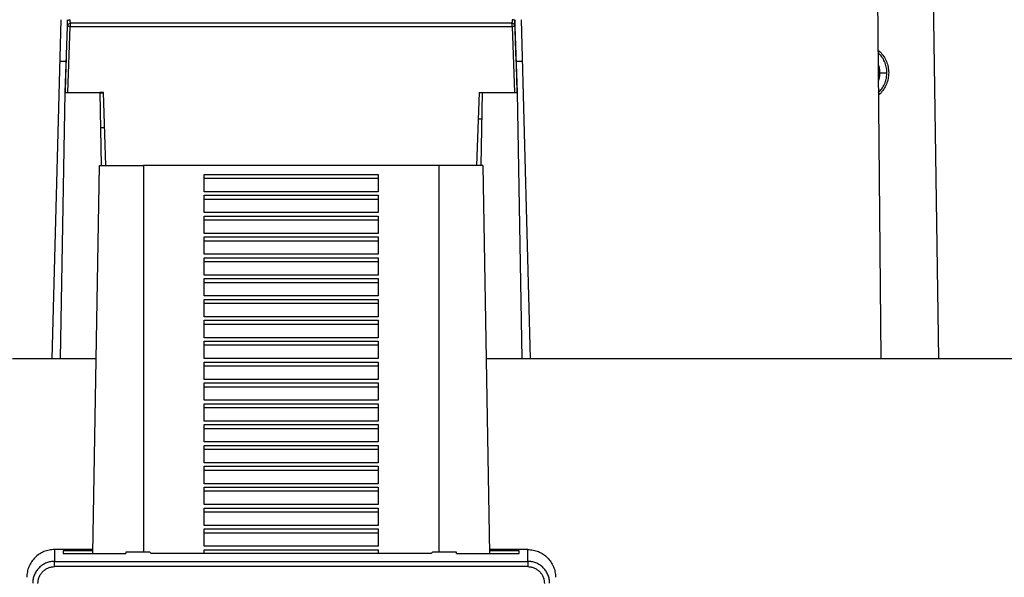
# Model space of a CAD drawing. Header units: millimetres. Extents: x 224 to 956, y 38 to 794.
# Tile 92 of 130: x 858 to 915, y 408 to 440. Entities that reach past the tile are written whole.
import ezdxf

# ---------------------------------------------------------------- set-up
doc = ezdxf.new("R2010")
doc.units = ezdxf.units.MM

msp = doc.modelspace()

# ---------------------------------------------------------------- linework, layer by layer
at = {"color": 179, "linetype": 'Continuous', "lineweight": 25}
for p, q in [((906.944, 483.588), (907.544, 420.888)), ((910.869, 420.888), (910.069, 476.771)), ((860.385, 440.388), (859.875, 420.888)), ((860.635, 436.188), (860.768, 439.995)), ((860.781, 440.36), (860.782, 440.388)), ((860.787, 436.188), (860.92, 439.995)), ((860.968, 440.188), (860.961, 440.194)), ((886.31, 440.194), (886.302, 440.188)), ((886.351, 439.995), (886.484, 436.188)), ((886.489, 440.388), (886.49, 440.36)), ((886.572, 437.988), (886.489, 440.388)), ((886.502, 439.995), (886.635, 436.188)), ((887.396, 420.888), (886.885, 440.388)), ((860.705, 438.188), (860.666, 437.074)), ((860.698, 437.988), (860.322, 437.988)), ((886.948, 437.988), (886.572, 437.988)), ((886.606, 437.032), (886.583, 437.688)), ((860.666, 437.074), (860.635, 436.198)), ((886.635, 436.198), (886.606, 437.032)), ((860.368, 420.888), (860.635, 436.188)), ((860.635, 436.188), (862.635, 436.188)), ((862.835, 436.188), (862.635, 436.188)), ((862.635, 436.188), (862.709, 431.988)), ((862.982, 431.988), (862.835, 436.188)), ((884.435, 436.188), (884.289, 431.988)), ((884.435, 436.188), (884.635, 436.188)), ((884.562, 431.988), (884.635, 436.188)), ((884.635, 436.188), (886.635, 436.188)), ((886.635, 436.188), (886.902, 420.888)), ((884.383, 434.688), (884.609, 434.688)), ((862.67, 434.188), (862.905, 434.188)), ((862.229, 409.672), (862.619, 431.988)), ((862.619, 431.988), (865.135, 431.988)), ((865.135, 431.988), (865.135, 409.749)), ((882.135, 431.988), (865.135, 431.988)), ((882.135, 409.749), (882.135, 431.988)), ((884.652, 431.988), (882.135, 431.988)), ((884.652, 431.988), (885.041, 409.672)), ((868.635, 431.488), (878.635, 431.488)), ((868.635, 430.488), (868.635, 431.488)), ((878.635, 431.488), (878.635, 430.488)), ((868.635, 431.268), (878.635, 431.268)), ((878.635, 430.488), (868.635, 430.488)), ((868.635, 430.288), (878.635, 430.288)), ((868.635, 429.288), (868.635, 430.288)), ((878.635, 430.288), (878.635, 429.288)), ((868.635, 430.068), (878.635, 430.068)), ((878.635, 429.288), (868.635, 429.288)), ((868.635, 429.088), (878.635, 429.088)), ((868.635, 428.088), (868.635, 429.088)), ((868.635, 428.868), (878.635, 428.868)), ((878.635, 429.088), (878.635, 428.088)), ((878.635, 428.088), (868.635, 428.088)), ((868.635, 427.888), (878.635, 427.888)), ((868.635, 426.888), (868.635, 427.888)), ((868.635, 427.668), (878.635, 427.668)), ((878.635, 427.888), (878.635, 426.888)), ((878.635, 426.888), (868.635, 426.888)), ((868.635, 426.688), (878.635, 426.688)), ((868.635, 425.688), (868.635, 426.688)), ((868.635, 426.468), (878.635, 426.468)), ((878.635, 426.688), (878.635, 425.688)), ((878.635, 425.688), (868.635, 425.688)), ((868.635, 425.488), (878.635, 425.488)), ((868.635, 424.488), (868.635, 425.488)), ((868.635, 425.268), (878.635, 425.268)), ((878.635, 425.488), (878.635, 424.488)), ((878.635, 424.488), (868.635, 424.488)), ((868.635, 424.288), (878.635, 424.288)), ((868.635, 423.288), (868.635, 424.288)), ((868.635, 424.068), (878.635, 424.068)), ((878.635, 424.288), (878.635, 423.288)), ((878.635, 423.288), (868.635, 423.288)), ((868.635, 423.088), (878.635, 423.088)), ((868.635, 422.088), (868.635, 423.088)), ((878.635, 423.088), (878.635, 422.088)), ((868.635, 422.868), (878.635, 422.868)), ((878.635, 422.088), (868.635, 422.088)), ((868.635, 421.888), (878.635, 421.888)), ((868.635, 420.888), (868.635, 421.888)), ((878.635, 421.888), (878.635, 420.888)), ((868.635, 421.668), (878.635, 421.668)), ((878.635, 420.888), (868.635, 420.888)), ((868.635, 420.688), (878.635, 420.688)), ((868.635, 419.688), (868.635, 420.688)), ((878.635, 420.688), (878.635, 419.688)), ((868.635, 420.468), (878.635, 420.468)), ((878.635, 419.688), (868.635, 419.688)), ((868.635, 419.488), (878.635, 419.488)), ((868.635, 418.488), (868.635, 419.488)), ((868.635, 419.268), (878.635, 419.268)), ((878.635, 419.488), (878.635, 418.488)), ((878.635, 418.488), (868.635, 418.488)), ((868.635, 418.288), (878.635, 418.288)), ((868.635, 417.288), (868.635, 418.288)), ((868.635, 418.068), (878.635, 418.068)), ((878.635, 418.288), (878.635, 417.288)), ((878.635, 417.288), (868.635, 417.288)), ((868.635, 417.088), (878.635, 417.088)), ((868.635, 416.088), (868.635, 417.088)), ((868.635, 416.868), (878.635, 416.868)), ((878.635, 417.088), (878.635, 416.088)), ((878.635, 416.088), (868.635, 416.088)), ((868.635, 415.888), (878.635, 415.888)), ((868.635, 414.888), (868.635, 415.888)), ((868.635, 415.668), (878.635, 415.668)), ((878.635, 415.888), (878.635, 414.888)), ((878.635, 414.888), (868.635, 414.888)), ((868.635, 414.688), (878.635, 414.688)), ((868.635, 413.688), (868.635, 414.688)), ((868.635, 414.468), (878.635, 414.468)), ((878.635, 414.688), (878.635, 413.688)), ((878.635, 413.688), (868.635, 413.688)), ((868.635, 413.488), (878.635, 413.488)), ((868.635, 412.488), (868.635, 413.488)), ((878.635, 413.488), (878.635, 412.488)), ((868.635, 413.268), (878.635, 413.268)), ((878.635, 412.488), (868.635, 412.488)), ((868.635, 412.288), (878.635, 412.288)), ((868.635, 411.288), (868.635, 412.288)), ((878.635, 412.288), (878.635, 411.288)), ((868.635, 412.068), (878.635, 412.068)), ((878.635, 411.288), (868.635, 411.288)), ((868.635, 411.088), (878.635, 411.088)), ((868.635, 410.088), (868.635, 411.088)), ((878.635, 411.088), (878.635, 410.088)), ((868.635, 410.868), (878.635, 410.868)), ((860.035, 409.899), (860.035, 409.218)), ((862.233, 409.899), (860.035, 409.899)), ((878.635, 410.088), (868.635, 410.088)), ((868.635, 409.888), (878.635, 409.888)), ((868.635, 409.661), (868.635, 409.888)), ((878.635, 409.888), (878.635, 409.661)), ((887.235, 409.899), (885.037, 409.899)), ((887.235, 409.218), (887.235, 409.899)), ((862.232, 409.832), (860.535, 409.832)), ((860.535, 409.832), (860.535, 409.672)), ((860.535, 409.672), (864.135, 409.672)), ((864.135, 409.749), (864.135, 409.672)), ((865.517, 409.749), (864.135, 409.749)), ((865.583, 409.661), (865.517, 409.749)), ((881.688, 409.661), (865.583, 409.661)), ((881.753, 409.749), (881.688, 409.661)), ((883.135, 409.749), (881.753, 409.749)), ((883.135, 409.672), (883.135, 409.749)), ((883.135, 409.672), (886.735, 409.672)), ((886.735, 409.832), (885.038, 409.832)), ((886.735, 409.672), (886.735, 409.832)), ((860.035, 409.218), (887.235, 409.218)), ((887.235, 408.913), (860.035, 408.913))]:
    msp.add_line(p, q, dxfattribs=at)
at = {"color": 8, "linetype": 'Continuous', "lineweight": 25}
msp.add_line((862.836, 436.161), (862.636, 436.161), dxfattribs=at)
at = {"color": 179, "linetype": 'Continuous', "lineweight": 25}
for points, knots in [([(860.968, 440.188), (860.943, 440.185), (860.891, 440.179), (860.826, 440.135), (860.78, 440.071), (860.772, 440.02), (860.768, 439.995)], [0, 0, 0, 0, 0.250001, 0.499998, 0.75001, 1, 1, 1, 1]), ([(860.92, 439.995), (860.895, 439.996), (860.853, 439.997), (860.806, 439.997), (860.775, 439.996), (860.77, 439.995), (860.768, 439.995)], [0, 0, 0, 0, 0.296427, 0.499882, 0.749947, 1, 1, 1, 1]), ([(860.769, 440.021), (860.77, 440.044), (860.772, 440.089), (860.776, 440.212), (860.779, 440.311), (860.781, 440.36)], [0, 0, 0, 0, 0.333448, 0.66675, 1, 1, 1, 1]), ([(860.781, 440.36), (860.783, 440.362), (860.787, 440.365), (860.82, 440.369), (860.869, 440.371), (860.911, 440.371), (860.931, 440.37)], [0, 0, 0, 0, 0.243132, 0.499997, 0.756874, 1, 1, 1, 1]), ([(860.968, 440.188), (860.962, 440.185), (860.95, 440.179), (860.934, 440.135), (860.923, 440.071), (860.921, 440.02), (860.92, 439.995)], [0, 0, 0, 0, 0.249995, 0.500001, 0.757494, 1, 1, 1, 1]), ([(860.92, 439.995), (861.609, 439.995), (862.99, 439.995), (865.089, 439.995), (867.206, 439.995), (869.341, 439.995), (872.201, 439.995), (875.07, 439.995), (877.93, 439.995), (880.064, 439.995), (882.182, 439.995), (884.28, 439.995), (885.662, 439.995), (886.351, 439.995)], [0, 0, 0, 0, 0.082704, 0.1657492, 0.2490695, 0.3325972, 0.4162638, 0.5837362, 0.6674028, 0.7509305, 0.8342508, 0.917296, 1, 1, 1, 1]), ([(886.302, 440.188), (885.616, 440.188), (884.24, 440.188), (882.15, 440.188), (880.04, 440.188), (877.914, 440.188), (875.064, 440.188), (872.206, 440.188), (869.357, 440.188), (867.231, 440.188), (865.121, 440.188), (863.031, 440.188), (861.655, 440.188), (860.968, 440.188)], [0, 0, 0, 0, 0.082704, 0.165749, 0.249069, 0.332597, 0.416264, 0.583736, 0.667403, 0.750931, 0.834251, 0.917296, 1, 1, 1, 1]), ([(886.351, 439.995), (886.35, 440.02), (886.348, 440.071), (886.337, 440.135), (886.321, 440.179), (886.309, 440.185), (886.302, 440.188)], [0, 0, 0, 0, 0.242506, 0.499999, 0.750005, 1, 1, 1, 1]), ([(886.502, 439.995), (886.499, 440.02), (886.491, 440.071), (886.445, 440.135), (886.379, 440.179), (886.328, 440.185), (886.302, 440.188)], [0, 0, 0, 0, 0.24999, 0.500002, 0.749999, 1, 1, 1, 1]), ([(886.49, 440.36), (886.488, 440.362), (886.483, 440.365), (886.45, 440.369), (886.401, 440.371), (886.36, 440.371), (886.34, 440.37)], [0, 0, 0, 0, 0.243132, 0.499997, 0.756874, 1, 1, 1, 1]), ([(886.502, 439.995), (886.5, 439.995), (886.496, 439.996), (886.464, 439.997), (886.417, 439.997), (886.375, 439.996), (886.351, 439.995)], [0, 0, 0, 0, 0.250053, 0.500118, 0.703573, 1, 1, 1, 1]), ([(886.49, 440.36), (886.491, 440.31), (886.495, 440.211), (886.499, 440.091), (886.502, 440.01), (886.502, 440), (886.502, 439.995)], [0, 0, 0, 0, 0.250049, 0.500029, 0.75002, 1, 1, 1, 1]), ([(907.374, 438.628), (907.414, 438.597), (907.542, 438.498), (907.71, 438.279), (907.869, 437.985), (907.97, 437.664), (907.982, 437.441), (907.989, 437.33)], [0, 0, 0, 0, 0.10146, 0.3260653, 0.5506921, 0.7753447, 1, 1, 1, 1]), ([(907.888, 437.284), (907.885, 437.389), (907.879, 437.599), (907.793, 437.904), (907.651, 438.184), (907.508, 438.385), (907.402, 438.473), (907.376, 438.495)], [0, 0, 0, 0, 0.231345, 0.462693, 0.694038, 0.925386, 1, 1, 1, 1]), ([(907.489, 437.33), (907.483, 437.408), (907.473, 437.565), (907.43, 437.73), (907.387, 437.808), (907.382, 437.818)], [0, 0, 0, 0, 0.467924, 0.935855, 1, 1, 1, 1]), ([(907.391, 436.86), (907.393, 436.863), (907.433, 436.936), (907.473, 437.096), (907.483, 437.252), (907.489, 437.33)], [0, 0, 0, 0, 0.026468, 0.513229, 1, 1, 1, 1]), ([(907.398, 436.179), (907.466, 436.251), (907.606, 436.4), (907.757, 436.672), (907.861, 436.971), (907.879, 437.18), (907.888, 437.284)], [0, 0, 0, 0, 0.240191, 0.493462, 0.746731, 1, 1, 1, 1]), ([(907.989, 437.33), (907.982, 437.219), (907.97, 436.996), (907.869, 436.675), (907.71, 436.382), (907.549, 436.17), (907.43, 436.077), (907.399, 436.053)], [0, 0, 0, 0, 0.229594, 0.459175, 0.688738, 0.918276, 1, 1, 1, 1]), ([(860.635, 436.188), (860.638, 436.188), (860.642, 436.188), (860.675, 436.188), (860.723, 436.188), (860.765, 436.188), (860.787, 436.188)], [0, 0, 0, 0, 0.257939, 0.500238, 0.742283, 1, 1, 1, 1]), ([(886.484, 436.188), (886.506, 436.188), (886.547, 436.188), (886.595, 436.188), (886.629, 436.188), (886.633, 436.188), (886.635, 436.188)], [0, 0, 0, 0, 0.257937, 0.500238, 0.742281, 1, 1, 1, 1]), ([(884.845, 420.888), (885.108, 420.888), (886.139, 420.888), (887.921, 420.888), (890.185, 420.888), (892.423, 420.888), (894.618, 420.888), (896.769, 420.888), (898.872, 420.888), (900.937, 420.888), (902.973, 420.888), (904.977, 420.888), (906.945, 420.888), (908.86, 420.888), (910.721, 420.888), (912.514, 420.888), (914.237, 420.888), (915.888, 420.888), (917.477, 420.888), (919.009, 420.888), (920.48, 420.888), (921.888, 420.888), (923.221, 420.888), (924.478, 420.888), (925.648, 420.888), (926.732, 420.888), (927.73, 420.888), (928.647, 420.888), (929.487, 420.888), (930.246, 420.888), (930.923, 420.888), (931.51, 420.888), (932.007, 420.888), (932.412, 420.888), (932.725, 420.888), (932.946, 420.888), (933.084, 420.888), (933.101, 420.888), (933.11, 420.888)], [0, 0, 0, 0, 0.009746, 0.038272, 0.066798, 0.095324, 0.123849, 0.151866, 0.179882, 0.207899, 0.235915, 0.264441, 0.292967, 0.321493, 0.350018, 0.378544, 0.406561, 0.434577, 0.462594, 0.49061, 0.519136, 0.547662, 0.576188, 0.604713, 0.633239, 0.661256, 0.689272, 0.717289, 0.745305, 0.773831, 0.802357, 0.830882, 0.859408, 0.887934, 0.915951, 0.943967, 0.971984, 1, 1, 1, 1]), ([(860.035, 409.899), (859.931, 409.893), (859.721, 409.881), (859.419, 409.786), (859.141, 409.638), (858.897, 409.437), (858.696, 409.194), (858.548, 408.915), (858.453, 408.613), (858.441, 408.404), (858.435, 408.299)], [0, 0, 0, 0, 0.125, 0.250001, 0.375001, 0.5, 0.625001, 0.75, 0.875, 1, 1, 1, 1]), ([(887.235, 409.899), (887.34, 409.893), (887.549, 409.881), (887.852, 409.786), (888.13, 409.638), (888.374, 409.437), (888.574, 409.194), (888.722, 408.915), (888.817, 408.613), (888.829, 408.404), (888.835, 408.299)], [0, 0, 0, 0, 0.125, 0.250001, 0.375001, 0.5, 0.625001, 0.75, 0.875, 1, 1, 1, 1]), ([(860.035, 409.218), (859.958, 409.214), (859.8, 409.205), (859.566, 409.135), (859.34, 409.019), (859.138, 408.855), (858.975, 408.654), (858.858, 408.428), (858.788, 408.194), (858.78, 408.035), (858.776, 407.959)], [0, 0, 0, 0, 0.116516, 0.240011, 0.368642, 0.499999, 0.631359, 0.759988, 0.883482, 1, 1, 1, 1]), ([(859.076, 407.953), (859.079, 408.012), (859.085, 408.133), (859.139, 408.311), (859.227, 408.483), (859.352, 408.637), (859.505, 408.761), (859.677, 408.85), (859.856, 408.903), (859.977, 408.91), (860.035, 408.913)], [0, 0, 0, 0, 0.1165164, 0.2400128, 0.3686418, 0.4999994, 0.6313579, 0.7599894, 0.8834839, 1, 1, 1, 1]), ([(860.035, 408.913), (860.035, 408.95), (860.035, 409.008), (860.035, 409.078), (860.035, 409.126), (860.035, 409.166), (860.035, 409.205), (860.035, 409.213), (860.035, 409.218)], [0, 0, 0, 0, 0.239695, 0.368508, 0.499997, 0.631477, 0.760291, 1, 1, 1, 1]), ([(887.235, 409.218), (887.235, 409.213), (887.235, 409.205), (887.235, 409.166), (887.235, 409.126), (887.235, 409.078), (887.235, 409.008), (887.235, 408.95), (887.235, 408.913)], [0, 0, 0, 0, 0.239709, 0.368523, 0.500003, 0.631492, 0.760305, 1, 1, 1, 1]), ([(888.495, 407.959), (888.491, 408.035), (888.482, 408.194), (888.412, 408.428), (888.296, 408.654), (888.132, 408.855), (887.931, 409.019), (887.705, 409.135), (887.47, 409.205), (887.312, 409.214), (887.235, 409.218)], [0, 0, 0, 0, 0.116518, 0.240012, 0.368641, 0.500001, 0.631358, 0.759989, 0.883484, 1, 1, 1, 1]), ([(887.235, 408.913), (887.294, 408.91), (887.414, 408.903), (887.593, 408.85), (887.765, 408.761), (887.919, 408.637), (888.043, 408.483), (888.132, 408.311), (888.185, 408.133), (888.192, 408.012), (888.195, 407.953)], [0, 0, 0, 0, 0.116516, 0.240011, 0.368642, 0.500001, 0.631358, 0.759987, 0.883484, 1, 1, 1, 1])]:
    msp.add_open_spline(points, degree=3, knots=knots, dxfattribs=at)
at = {"color": 8, "linetype": 'Continuous', "lineweight": 25}
for points, knots in [([(860.951, 440.201), (860.946, 440.212), (860.937, 440.234), (860.931, 440.286), (860.929, 440.333), (860.93, 440.358), (860.931, 440.37)], [0, 0, 0, 0, 0.3424343, 0.6739457, 0.8368421, 1, 1, 1, 1]), ([(886.34, 440.37), (886.34, 440.358), (886.341, 440.333), (886.34, 440.286), (886.334, 440.234), (886.324, 440.212), (886.319, 440.201)], [0, 0, 0, 0, 0.162475, 0.326208, 0.657699, 1, 1, 1, 1]), ([(907.489, 437.33), (907.496, 437.33), (907.507, 437.33), (907.574, 437.33), (907.643, 437.33), (907.727, 437.33), (907.808, 437.33), (907.864, 437.33), (907.885, 437.33)], [0, 0, 0, 0, 0.289552, 0.444273, 0.601358, 0.757499, 0.909516, 1, 1, 1, 1])]:
    msp.add_open_spline(points, degree=3, knots=knots, dxfattribs=at)
at = {"color": 179, "linetype": 'Continuous', "lineweight": 25}
for points in [[(860.705, 438.185), (860.705, 438.186), (860.705, 438.187), (860.705, 438.188)], [(886.583, 437.686), (886.583, 437.687), (886.583, 437.687), (886.583, 437.688)], [(857.616, 420.888), (858.31, 420.888), (859.008, 420.888), (859.707, 420.888)], [(859.707, 420.888), (860.407, 420.888), (861.11, 420.888), (861.817, 420.888)], [(861.817, 420.888), (862.019, 420.888), (862.222, 420.888), (862.425, 420.888)]]:
    msp.add_open_spline(points, degree=3, dxfattribs=at)

doc.saveas('drawing.dxf')
